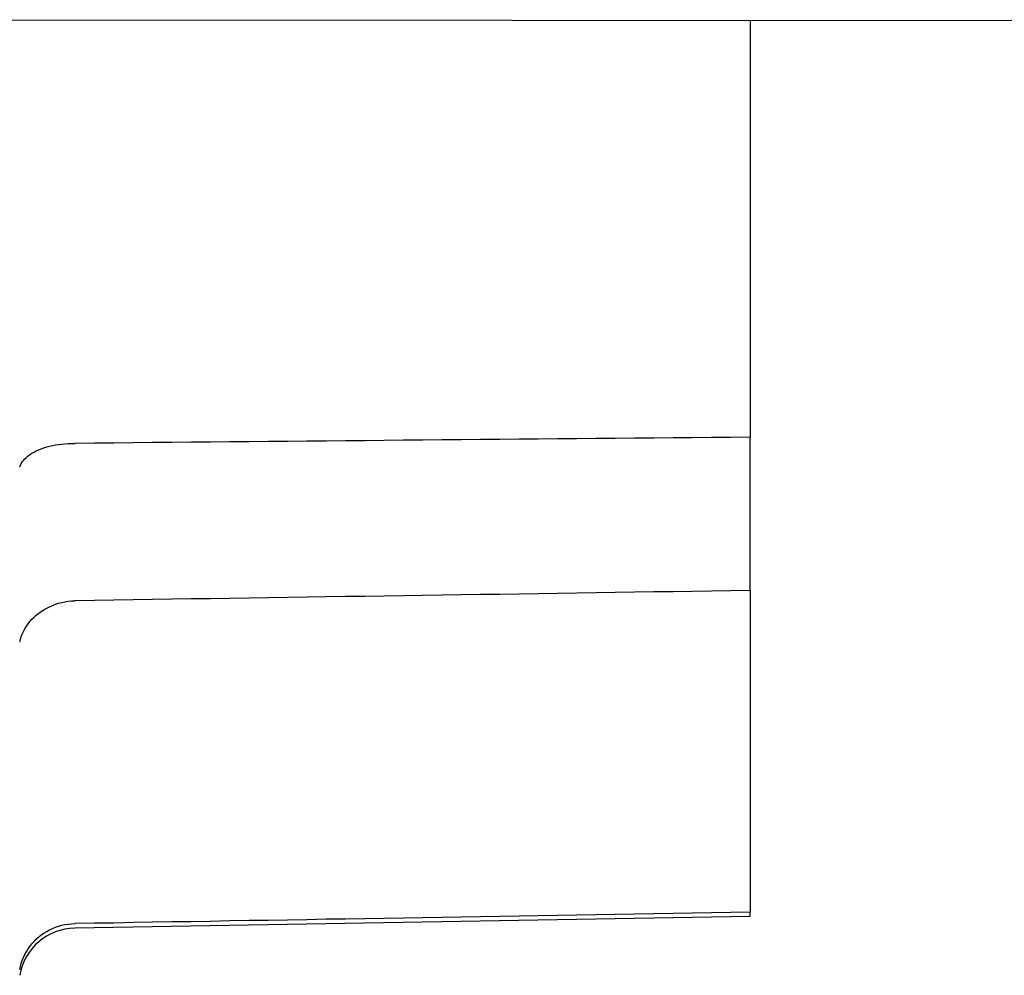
# Model space of a CAD drawing. Header units: millimetres. Extents: x 180 to 491, y 4 to 406.
# Tile 11 of 16: x 280 to 306, y 322 to 348. Entities that reach past the tile are written whole.
import ezdxf

# ---------------------------------------------------------------- set-up
doc = ezdxf.new("R2010")
doc.units = ezdxf.units.MM
doc.layers.add('DETAIL', color=2, linetype='Continuous')

msp = doc.modelspace()

# ---------------------------------------------------------------- linework, layer by layer
at = {"layer": 'DETAIL'}
for p, q in [((278.436, 347.548), (368.836, 347.473)), ((299.627, 347.53), (299.627, 336.529)), ((299.627, 332.48), (299.627, 336.529)), ((299.627, 332.48), (299.627, 323.994)), ((299.627, 323.88), (299.627, 323.994)), ((299.627, 323.88), (281.808, 323.569)), ((281.808, 323.688), (281.821, 323.688))]:
    msp.add_line(p, q, dxfattribs=at)
at = {"layer": 'DETAIL', "flags": 128}
for points in [[(299.627, 336.529), (299.119, 336.524), (298.611, 336.52), (298.103, 336.515), (297.596, 336.51), (297.088, 336.506), (296.58, 336.501), (296.072, 336.496), (295.564, 336.492), (295.056, 336.487), (294.547, 336.482), (294.039, 336.477), (293.531, 336.473), (293.022, 336.468), (292.514, 336.463), (292.005, 336.459), (291.497, 336.454), (290.988, 336.449), (290.479, 336.445), (289.971, 336.44), (289.462, 336.435), (288.953, 336.431), (288.444, 336.426), (287.935, 336.421), (287.426, 336.417), (286.917, 336.412), (286.407, 336.407), (285.898, 336.402), (285.389, 336.398), (284.879, 336.393), (284.37, 336.388), (283.86, 336.384), (283.351, 336.379), (282.841, 336.374), (282.331, 336.37), (281.821, 336.365)], [(280.357, 335.745), (280.375, 335.789), (280.397, 335.832), (280.424, 335.874), (280.456, 335.915), (280.492, 335.955), (280.532, 335.995), (280.577, 336.032), (280.626, 336.068), (280.678, 336.103), (280.735, 336.136), (280.795, 336.167), (280.859, 336.196), (280.926, 336.223), (280.996, 336.248), (281.069, 336.27), (281.144, 336.291), (281.222, 336.309), (281.301, 336.325), (281.383, 336.338), (281.466, 336.348), (281.55, 336.356), (281.635, 336.362), (281.721, 336.365), (281.808, 336.365)], [(281.808, 336.365), (281.808, 336.365), (281.809, 336.365), (281.81, 336.365), (281.81, 336.365), (281.811, 336.365), (281.811, 336.365), (281.812, 336.365), (281.812, 336.365), (281.813, 336.365), (281.813, 336.365), (281.814, 336.365), (281.815, 336.365), (281.815, 336.365), (281.816, 336.365), (281.816, 336.365), (281.817, 336.365), (281.817, 336.365), (281.818, 336.365), (281.819, 336.365), (281.819, 336.365), (281.82, 336.365), (281.82, 336.365), (281.821, 336.365), (281.821, 336.365)], [(299.627, 332.48), (299.119, 332.472), (298.611, 332.465), (298.103, 332.457), (297.596, 332.449), (297.088, 332.442), (296.58, 332.434), (296.072, 332.426), (295.564, 332.419), (295.056, 332.411), (294.547, 332.403), (294.039, 332.396), (293.531, 332.388), (293.022, 332.38), (292.514, 332.373), (292.005, 332.365), (291.497, 332.357), (290.988, 332.35), (290.479, 332.342), (289.971, 332.334), (289.462, 332.327), (288.953, 332.319), (288.444, 332.311), (287.935, 332.304), (287.426, 332.296), (286.917, 332.288), (286.407, 332.281), (285.898, 332.273), (285.389, 332.265), (284.879, 332.258), (284.37, 332.25), (283.86, 332.242), (283.351, 332.235), (282.841, 332.227), (282.331, 332.219), (281.821, 332.211)], [(280.357, 331.117), (280.375, 331.19), (280.397, 331.261), (280.424, 331.332), (280.456, 331.402), (280.492, 331.469), (280.532, 331.536), (280.577, 331.6), (280.626, 331.661), (280.678, 331.721), (280.735, 331.778), (280.795, 331.832), (280.859, 331.883), (280.926, 331.931), (280.996, 331.975), (281.069, 332.016), (281.144, 332.054), (281.222, 332.087), (281.301, 332.117), (281.383, 332.143), (281.466, 332.165), (281.55, 332.183), (281.635, 332.197), (281.721, 332.206), (281.808, 332.211)], [(281.821, 332.211), (281.821, 332.211), (281.82, 332.211), (281.82, 332.211), (281.819, 332.211), (281.819, 332.211), (281.818, 332.211), (281.817, 332.211), (281.817, 332.211), (281.816, 332.211), (281.816, 332.211), (281.815, 332.211), (281.815, 332.211), (281.814, 332.211), (281.813, 332.211), (281.813, 332.211), (281.812, 332.211), (281.812, 332.211), (281.811, 332.211), (281.811, 332.211), (281.81, 332.211), (281.81, 332.211), (281.809, 332.211), (281.808, 332.211), (281.808, 332.211)], [(299.627, 323.994), (299.119, 323.985), (298.611, 323.976), (298.103, 323.968), (297.596, 323.959), (297.088, 323.95), (296.58, 323.941), (296.072, 323.933), (295.564, 323.924), (295.056, 323.915), (294.547, 323.906), (294.039, 323.898), (293.531, 323.889), (293.022, 323.88), (292.514, 323.871), (292.005, 323.863), (291.497, 323.854), (290.988, 323.845), (290.479, 323.837), (289.971, 323.828), (289.462, 323.819), (288.953, 323.81), (288.444, 323.802), (287.935, 323.793), (287.426, 323.784), (286.917, 323.775), (286.407, 323.767), (285.898, 323.758), (285.389, 323.749), (284.879, 323.74), (284.37, 323.732), (283.86, 323.723), (283.351, 323.714), (282.841, 323.705), (282.331, 323.697), (281.821, 323.688)], [(280.357, 322.475), (280.375, 322.558), (280.397, 322.639), (280.424, 322.719), (280.456, 322.797), (280.492, 322.874), (280.532, 322.948), (280.577, 323.02), (280.626, 323.089), (280.678, 323.156), (280.735, 323.219), (280.795, 323.279), (280.859, 323.336), (280.926, 323.389), (280.996, 323.438), (281.069, 323.483), (281.144, 323.524), (281.222, 323.561), (281.301, 323.593), (281.383, 323.621), (281.466, 323.644), (281.55, 323.662), (281.635, 323.675), (281.721, 323.684), (281.808, 323.688)]]:
    msp.add_lwpolyline(points, dxfattribs=at)
at = {"layer": 'DETAIL'}
for centre, radius, start, end in [((281.834, 322.069), 1.5, 91, 169.8817), ((284.295, 321.63), 4, 169.8817, 170)]:
    msp.add_arc(centre, radius, start, end, dxfattribs=at)

doc.saveas('drawing.dxf')
